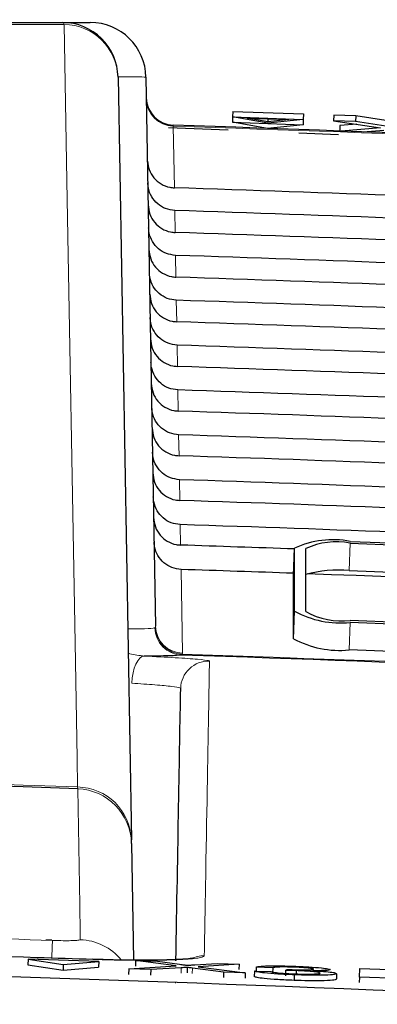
# Paper-space layout 'Blatt5' of a CAD drawing. Header units: millimetres. Extents: x 5 to 418, y 2 to 292.
# Tile 28 of 37: x 210.99 to 215.27, y 246.39 to 258.18. Entities that reach past the tile are written whole.
import ezdxf

# ---------------------------------------------------------------- set-up
doc = ezdxf.new("R2010")
doc.units = ezdxf.units.MM
doc.layers.add('SLD-0', color=7, linetype='Continuous')
doc.styles.add('SLDTEXTSTYLE0', font='TXT', dxfattribs={"width": 0.605})
doc.dimstyles.new('SLDDIMSTYLE6', dxfattribs={"dimtxt": 3.5, "dimasz": 3.302, "dimexe": 0, "dimexo": 0.0625, "dimgap": 0.875, "dimtad": 1, "dimlfac": 1.5, "dimrnd": 1e-09, "dimzin": 12, "dimdsep": 46, "dimtxsty": 'SLDTEXTSTYLE0', "dimsah": 1, "dimcen": 0.09, "dimadec": 0, "dimazin": 3, "dimtfac": 1, "dimtofl": 0, "dimtmove": 0, "dimatfit": 3, "dimfxl": 1, "dimfrac": 2, "dimtolj": 1, "dimtzin": 12, "dimarcsym": 0})

# ---------------------------------------------------------------- blocks, each defined once
blk = doc.blocks.new('_D_32')
at = {"layer": 'SLD-0', "color": 7}
for p, q in [((124.49, 136.246), (124.499, 270.445)), ((309.156, 136.233), (309.166, 270.432)), ((309.166, 269.432), (124.499, 269.445))]:
    blk.add_line(p, q, dxfattribs=at)
for points in [[(124.499, 269.445), (127.801, 268.937), (127.801, 269.953)], [(309.166, 269.432), (305.864, 269.941), (305.864, 268.925)]]:
    blk.add_solid(points, dxfattribs=at)
at = {"layer": 'SLD-0', "color": 7, "insert": (212.822, 273.951), "char_height": 3.5, "attachment_point": 1, "rotation": 359.996, "style": 'SLDTEXTSTYLE0'}
blk.add_mtext('277', dxfattribs=at)

psp = doc.layouts.new('Blatt5')

# ---------------------------------------------------------------- linework, layer by layer
at = {"color": 7, "linetype": 'Continuous', "lineweight": 25}
for p, q in [((211.5007, 258.1455), (211.835, 258.1455)), ((212.1672, 257.4905), (212.3265, 248.3627)), ((212.5015, 257.4905), (212.6162, 250.9196)), ((213.5404, 257.0818), (213.5379, 257.0154)), ((213.5404, 257.0818), (214.3866, 257.0501)), ((214.3866, 257.0501), (214.3841, 256.9837)), ((214.7488, 257.0365), (214.7463, 256.9701)), ((215.0124, 257.0266), (214.7488, 257.0365)), ((213.5379, 257.0154), (213.5355, 256.9516)), ((213.5355, 256.9516), (214.3817, 256.9199)), ((213.9564, 256.8773), (213.5355, 256.9516)), ((213.5379, 257.0154), (214.3841, 256.9837)), ((213.9588, 256.9411), (213.5379, 257.0154)), ((213.7107, 257.0009), (214.2107, 256.9822)), ((213.9594, 256.957), (213.7107, 257.0009)), ((214.3817, 256.9199), (213.9564, 256.8773)), ((214.3841, 256.9837), (213.9588, 256.9411)), ((213.9607, 256.9915), (213.9594, 256.957)), ((214.2107, 256.9822), (213.9594, 256.957)), ((214.3841, 256.9837), (214.3817, 256.9199)), ((214.7463, 256.9701), (215.3101, 256.8831)), ((215.0099, 256.9602), (214.7463, 256.9701)), ((215.0249, 256.9271), (214.8228, 256.9114)), ((215.0124, 257.0266), (215.0099, 256.9602)), ((215.3709, 256.9046), (215.0099, 256.9602)), ((215.3733, 256.971), (215.0124, 257.0266)), ((212.7719, 256.8884), (213.4847, 256.8591)), ((214.3293, 256.8243), (214.8061, 256.8047)), ((214.8228, 256.9114), (214.8203, 256.8468)), ((215.3101, 256.8831), (214.8363, 256.8462)), ((215.0994, 256.8367), (215.3491, 256.8561)), ((214.2677, 251.5245), (214.2809, 251.8531)), ((214.2809, 251.0986), (214.2809, 251.8531)), ((214.947, 251.9348), (226.9376, 251.4644)), ((214.947, 251.9132), (226.9376, 251.4428)), ((214.4141, 251.0934), (214.4141, 251.8479)), ((214.2677, 250.7699), (214.2677, 251.5245)), ((214.9338, 251.5846), (226.9243, 251.1141)), ((226.9376, 250.5158), (214.947, 250.9862)), ((226.9376, 250.4942), (214.947, 250.9647)), ((221.9442, 250.3609), (214.9338, 250.636)), ((212.3273, 248.3198), (212.3265, 248.3627)), ((212.3273, 248.3198), (212.3517, 246.9227)), ((211.0901, 246.9345), (211.0877, 246.868)), ((211.0901, 246.9345), (211.5115, 246.8707)), ((211.9363, 246.9043), (211.0901, 246.9345)), ((211.5115, 246.8707), (211.9363, 246.9043)), ((211.9363, 246.9043), (211.934, 246.8378)), ((212.3782, 246.9173), (212.3758, 246.8509)), ((212.8642, 246.8529), (212.3782, 246.9173)), ((212.3782, 246.9173), (212.6385, 246.9081)), ((212.6385, 246.9081), (212.9049, 246.8727)), ((211.0877, 246.868), (211.5091, 246.8042)), ((211.5115, 246.8707), (211.5091, 246.8042)), ((211.5091, 246.8042), (211.934, 246.8378)), ((212.2959, 246.8183), (212.2936, 246.7518)), ((212.2959, 246.8183), (212.8642, 246.8529)), ((212.5596, 246.8089), (212.2959, 246.8183)), ((212.5596, 246.8089), (212.5573, 246.7432)), ((212.9234, 246.831), (212.5596, 246.8089)), ((212.9958, 246.8354), (212.9935, 246.7707)), ((213.4302, 246.7778), (213.0585, 246.8271)), ((213.0845, 246.8663), (213.3518, 246.8826)), ((213.6158, 246.8732), (213.1264, 246.8434)), ((213.1264, 246.8434), (213.6908, 246.7685)), ((213.3518, 246.8826), (213.6158, 246.8732)), ((213.6158, 246.8732), (213.6135, 246.809)), ((213.8004, 246.7921), (213.7982, 246.7284)), ((213.8004, 246.7921), (213.9969, 246.7864)), ((213.8218, 246.8397), (213.8201, 246.7915)), ((214.0182, 246.8314), (213.8218, 246.8397)), ((214.0182, 246.8314), (214.0159, 246.7677)), ((214.1726, 246.7997), (214.1703, 246.7361)), ((214.1726, 246.7997), (214.1933, 246.8107)), ((214.2997, 246.7966), (214.2986, 246.7646)), ((215.0568, 246.7198), (215.0604, 246.8216)), ((215.0604, 246.8216), (215.6341, 246.8012)), ((213.4302, 246.7778), (213.4279, 246.7137)), ((213.6908, 246.7685), (213.4302, 246.7778)), ((213.6908, 246.7685), (213.6885, 246.7047)), ((214.2761, 246.7464), (214.2738, 246.6827)), ((214.7828, 246.7603), (214.7805, 246.6965)), ((215.0568, 246.7198), (215.0545, 246.6557)), ((215.632, 246.6993), (215.0568, 246.7198))]:
    psp.add_line(p, q, dxfattribs=at)
at = {"color": 7, "linetype": 'Continuous', "lineweight": 18}
for p, q in [((212.8281, 256.9156), (212.8285, 256.9038)), ((212.8285, 256.9038), (212.8413, 256.1669)), ((212.5193, 256.4846), (212.5191, 256.4846)), ((212.8461, 255.8954), (212.8506, 255.6324)), ((212.8554, 255.3583), (212.86, 255.0978)), ((212.8648, 254.8212), (212.8693, 254.5632)), ((212.8741, 254.2842), (212.8786, 254.0287)), ((212.8835, 253.7471), (212.8879, 253.4941)), ((212.8929, 253.21), (212.8972, 252.9595)), ((212.9022, 252.6729), (212.9066, 252.425)), ((212.9116, 252.1359), (212.9159, 251.8904)), ((214.9338, 251.5846), (214.947, 251.9132)), ((212.921, 251.5988), (212.9384, 250.5952)), ((214.2677, 250.7699), (214.2809, 251.0986)), ((212.6083, 250.9001), (212.6149, 250.9086)), ((212.6149, 250.9086), (212.6162, 250.9196)), ((214.9338, 250.636), (214.947, 250.9647)), ((212.9367, 250.5845), (212.9283, 250.5735)), ((212.9384, 250.5952), (212.9367, 250.5845)), ((211.6842, 248.9732), (211.6827, 248.9947)), ((212.9234, 246.831), (212.9211, 246.7661)), ((213.0585, 246.8271), (213.0562, 246.7625)), ((212.8554, 246.6465), (212.8557, 246.6545))]:
    psp.add_line(p, q, dxfattribs=at)
at = {"color": 7, "linetype": 'Continuous', "lineweight": 18, "flags": 128}
for points in [[(211.6827, 248.9947), (211.6766, 249.3401), (211.6524, 250.7221), (211.5556, 256.2498), (211.5229, 258.1224)], [(212.3313, 250.2364), (212.3368, 250.2998), (212.3472, 250.3606), (212.3621, 250.4165), (212.3809, 250.4656), (212.4029, 250.5059), (212.4273, 250.536), (212.4533, 250.5549), (212.4799, 250.5617)], [(211.7158, 247.1672), (211.7144, 247.2503), (211.7086, 247.5828), (211.6842, 248.9732)]]:
    psp.add_lwpolyline(points, dxfattribs=at)
at = {"color": 7, "linetype": 'Continuous', "lineweight": 25}
for centre, radius, start, end in [((211.5007, 257.4788), 0.6667, 1, 90), ((211.835, 257.4788), 0.6667, 1, 90), ((212.8391, 257.2487), 0.3333, 181, 268.10849), ((190.8234, -409.3878), 666.6667, 86.7313823, 88.1084916), ((214.7415, 250.8539), 1.1003, 79.23271, 114.745), ((214.7826, 251.0485), 0.8803, 79.23271, 114.745), ((214.7981, 250.1811), 1.41, 84.47697, 105.80265), ((214.8301, 252.1068), 1.1481, 241.42054, 275.84355), ((214.8535, 251.9), 0.9185, 241.42054, 275.84355), ((214.8169, 251.7781), 1.1481, 241.42054, 275.84355), ((190.8234, -409.3878), 660.3314, 87.3519445, 88.0816404), ((190.8234, -341.8545), 591.1958, 87.9778569, 92.0221431)]:
    psp.add_arc(centre, radius, start, end, dxfattribs=at)
at = {"color": 7, "linetype": 'Continuous', "lineweight": 18}
for centre, radius, start, end in [((211.4914, 258.1144), 0.0325, 14.291, 73.44366), ((211.5134, 257.4682), 0.6542, 1.94686, 89.16905), ((212.8377, 257.2353), 0.3317, 181.23895, 268.40414), ((190.8234, -409.3878), 666.6549, 86.7313823, 88.1084278), ((212.9488, 250.9183), 0.3341, 181.6716, 267.92261), ((212.9478, 250.9268), 0.3317, 181.2388, 268.37695), ((212.9415, 250.9065), 0.3333, 181.11417, 267.7252), ((190.8234, -409.3878), 660.3427, 87.4077313, 88.0809463), ((213.2502, 250.1684), 0.3333, 88.04161, 178.98818), ((190.8234, -341.8545), 591.2173, 87.9780764, 92.0219236), ((211.6727, 248.3405), 0.6542, 1.94592, 89.12568), ((211.6615, 248.3076), 0.6659, 1.05193, 88.04325), ((305.037, 243.6596), 93.72, 177.860694, 177.988061), ((211.6925, 246.5006), 0.667, 39.7045, 87.99709), ((213.1887, 246.6394), 0.3339, 88.04833, 115.67794)]:
    psp.add_arc(centre, radius, start, end, dxfattribs=at)
psp.add_ellipse((211.1682, 257.4788), major_axis=(1.3333, 0.0116), ratio=0.0087242, start_param=0.0000761, end_param=0.7238802, dxfattribs=at)
at = {"color": 7, "linetype": 'Continuous', "lineweight": 25}
for centre, major_axis, start_param, end_param in [((190.8234, -410.9468), (0, 667.4769), 6.2337251, 6.2501925), ((190.8234, -407.8368), (0, 664.0975), 6.2334732, 6.2500174), ((190.8234, -410.9455), (0, 666.9417), 6.2336854, 6.250152), ((190.8234, -407.8381), (0, 663.5622), 6.2334331, 6.2499765), ((190.8234, -410.9443), (0, 666.4065), 6.2336456, 6.2501115), ((190.8234, -407.8393), (0, 663.027), 6.2333929, 6.2499356), ((190.8234, -410.943), (0, 665.8713), 6.2336057, 6.2500709), ((190.8234, -407.8406), (0, 662.4918), 6.2333526, 6.2498946), ((190.8234, -410.9418), (0, 665.3361), 6.2335658, 6.2500302), ((190.8234, -407.8418), (0, 661.9566), 6.2333123, 6.2498535), ((190.8234, -410.9405), (0, 664.8009), 6.2335258, 6.2499895), ((190.8234, -407.8431), (0, 661.4214), 6.2332719, 6.2498123), ((190.8234, -410.9393), (0, 664.2657), 6.2334858, 6.2499487), ((190.8234, -407.8443), (0, 660.8862), 6.2332314, 6.2497711), ((190.8234, -410.938), (0, 663.7304), 6.2334457, 6.2499079), ((190.8234, -407.8456), (0, 660.351), 6.2331909, 6.2497299), ((190.8234, -410.9368), (0, 663.1952), 6.247808, 6.2498669), ((190.8234, -407.8468), (0, 659.8157), 6.2476446, 6.2496885), ((190.8234, -407.8468), (0, 659.8157), 6.2331503, 6.2473991)]:
    psp.add_ellipse(centre, major_axis=major_axis, ratio=0.9999973, start_param=start_param, end_param=end_param, dxfattribs=at)
at = {"color": 7, "linetype": 'Continuous', "lineweight": 18}
for points, knots in [([(211.5229, 258.1224), (208.1092, 258.1225), (201.2681, 258.1227), (193.2214, 258.1228), (186.2936, 258.1228), (180.491, 258.1227), (174.7139, 258.1225), (171.2649, 258.1224), (170.124, 258.1224)], [0, 0, 0, 0, 0.24814358, 0.4972894, 0.58114341, 0.7488807, 0.91692928, 1, 1, 1, 1]), ([(212.2825, 250.8872), (212.3577, 250.8873), (212.5291, 250.8877), (212.5798, 250.8956), (212.6083, 250.9001)], [0, 0, 0, 0, 0.439015, 1, 1, 1, 1]), ([(212.2876, 250.5954), (212.295, 250.5932), (212.3559, 250.5752), (212.4219, 250.5681), (212.4799, 250.5617)], [0, 0, 0, 0, 0.1222366, 1, 1, 1, 1]), ([(212.4799, 250.5617), (212.6104, 250.5553), (212.8716, 250.5425), (213.1385, 250.523), (213.2511, 250.5094), (213.2593, 250.5032), (213.2616, 250.5014)], [0, 0, 0, 0, 0.2946916, 0.5893405, 0.8841722, 1, 1, 1, 1]), ([(213.2616, 250.5014), (213.2615, 250.4951), (213.261, 250.4634), (213.2586, 250.3264), (213.2479, 249.7168), (213.2292, 248.6424), (213.2069, 247.3665), (213.2001, 246.9731)], [0, 0, 0, 0, 0.0088087, 0.0440433, 0.1849823, 0.7487663, 1, 1, 1, 1]), ([(212.917, 250.1743), (212.9153, 250.1762), (212.9092, 250.1833), (212.8249, 250.1979), (212.6249, 250.2179), (212.4292, 250.2303), (212.3313, 250.2364)], [0, 0, 0, 0, 0.11584913, 0.41074499, 0.70540532, 1, 1, 1, 1]), ([(200.6422, 247.4353), (201.0129, 247.4288), (203.1611, 247.3917), (206.7415, 247.3102), (209.9504, 247.205), (211.3823, 247.1581)], [0, 0, 0, 0, 0.1035199, 0.5999338, 1, 1, 1, 1]), ([(211.3823, 247.1581), (211.4071, 247.1573), (211.4692, 247.1554), (211.563, 247.1546), (211.6475, 247.1563), (211.7049, 247.1605), (211.7122, 247.1649), (211.7158, 247.1672)], [0, 0, 0, 0, 0.1424488, 0.3561852, 0.5704207, 0.7852495, 1, 1, 1, 1]), ([(213.2001, 246.9731), (213.1851, 246.9639), (213.1553, 246.9454), (212.9248, 246.9272), (212.5859, 246.9188), (212.2115, 246.9206), (211.9646, 246.9275), (211.8671, 246.9302)], [0, 0, 0, 0, 0.2149317, 0.4298773, 0.6448764, 0.8598859, 1, 1, 1, 1])]:
    psp.add_open_spline(points, degree=3, knots=knots, dxfattribs=at)
at = {"color": 7, "linetype": 'Continuous', "lineweight": 25}
for points, knots in [([(170.1462, 258.1455), (173.5931, 258.1455), (180.5011, 258.1455), (190.8835, 258.1455), (201.2424, 258.1455), (208.0766, 258.1455), (211.5007, 258.1455)], [0, 0, 0, 0, 0.2508222, 0.5026819, 0.7508343, 1, 1, 1, 1]), ([(212.5193, 256.4846), (212.5241, 256.4509), (212.5342, 256.3795), (212.5918, 256.283), (212.6785, 256.2086), (212.7675, 256.1731), (212.8231, 256.1684), (212.8413, 256.1669)], [0, 0, 0, 0, 0.2052588, 0.4341811, 0.6624014, 0.8891626, 1, 1, 1, 1]), ([(212.8461, 255.8954), (212.809, 255.9003), (212.7349, 255.9101), (212.6376, 255.9705), (212.5649, 256.0573), (212.5292, 256.1482), (212.525, 256.2061), (212.5236, 256.2265)], [0, 0, 0, 0, 0.2187771, 0.43751, 0.6574786, 0.8798632, 1, 1, 1, 1]), ([(212.5282, 255.9619), (212.5326, 255.9241), (212.5414, 255.8484), (212.6012, 255.7484), (212.6879, 255.674), (212.7768, 255.6385), (212.8324, 255.6339), (212.8506, 255.6324)], [0, 0, 0, 0, 0.2236181, 0.4472597, 0.6702154, 0.8917458, 1, 1, 1, 1]), ([(212.8554, 255.3583), (212.8184, 255.3632), (212.7443, 255.373), (212.647, 255.4335), (212.5743, 255.5202), (212.5385, 255.6112), (212.5344, 255.6691), (212.533, 255.6894)], [0, 0, 0, 0, 0.2187831, 0.4375218, 0.6574965, 0.8798873, 1, 1, 1, 1]), ([(212.5375, 255.4273), (212.5419, 255.3895), (212.5507, 255.3138), (212.6105, 255.2139), (212.6972, 255.1394), (212.7862, 255.1039), (212.8417, 255.0993), (212.86, 255.0978)], [0, 0, 0, 0, 0.22362406, 0.44727153, 0.67023317, 0.89176936, 1, 1, 1, 1]), ([(212.8648, 254.8212), (212.8277, 254.8261), (212.7536, 254.836), (212.6564, 254.8964), (212.5836, 254.9832), (212.5479, 255.0741), (212.5438, 255.132), (212.5423, 255.1523)], [0, 0, 0, 0, 0.21878901, 0.43753372, 0.65751448, 0.87991149, 1, 1, 1, 1]), ([(212.5469, 254.8928), (212.5513, 254.8549), (212.56, 254.7792), (212.6198, 254.6793), (212.7065, 254.6049), (212.7955, 254.5694), (212.8511, 254.5648), (212.8693, 254.5632)], [0, 0, 0, 0, 0.22363, 0.4472834, 0.6702509, 0.891793, 1, 1, 1, 1]), ([(212.8741, 254.2842), (212.8371, 254.2891), (212.763, 254.2989), (212.6657, 254.3593), (212.593, 254.4461), (212.5573, 254.537), (212.5532, 254.5949), (212.5517, 254.6152)], [0, 0, 0, 0, 0.218795, 0.4375456, 0.6575325, 0.8799357, 1, 1, 1, 1]), ([(212.5562, 254.3582), (212.5606, 254.3204), (212.5693, 254.2447), (212.6292, 254.1447), (212.7158, 254.0703), (212.8048, 254.0348), (212.8604, 254.0302), (212.8786, 254.0287)], [0, 0, 0, 0, 0.2236359, 0.4472952, 0.6702687, 0.8918166, 1, 1, 1, 1]), ([(212.8835, 253.7471), (212.8465, 253.752), (212.7724, 253.7618), (212.6751, 253.8223), (212.6024, 253.9091), (212.5667, 254), (212.5625, 254.0579), (212.5611, 254.0782)], [0, 0, 0, 0, 0.2188009, 0.4375576, 0.6575505, 0.87996, 1, 1, 1, 1]), ([(212.5655, 253.8236), (212.5699, 253.7858), (212.5787, 253.7101), (212.6385, 253.6102), (212.7252, 253.5357), (212.8141, 253.5003), (212.8697, 253.4956), (212.8879, 253.4941)], [0, 0, 0, 0, 0.2236419, 0.4473071, 0.6702865, 0.8918403, 1, 1, 1, 1]), ([(212.8929, 253.21), (212.8558, 253.2149), (212.7817, 253.2247), (212.6845, 253.2852), (212.6117, 253.372), (212.576, 253.4629), (212.5719, 253.5208), (212.5705, 253.5411)], [0, 0, 0, 0, 0.2188069, 0.4375695, 0.6575686, 0.8799842, 1, 1, 1, 1]), ([(212.5749, 253.2891), (212.5792, 253.2512), (212.588, 253.1755), (212.6478, 253.0756), (212.7345, 253.0012), (212.8235, 252.9657), (212.879, 252.9611), (212.8972, 252.9595)], [0, 0, 0, 0, 0.2236478, 0.447319, 0.6703044, 0.8918641, 1, 1, 1, 1]), ([(212.9022, 252.6729), (212.8652, 252.6778), (212.7911, 252.6877), (212.6938, 252.7481), (212.6211, 252.8349), (212.5854, 252.9258), (212.5813, 252.9837), (212.5798, 253.004)], [0, 0, 0, 0, 0.2188129, 0.4375815, 0.6575867, 0.8800086, 1, 1, 1, 1]), ([(212.5842, 252.7545), (212.5886, 252.7167), (212.5973, 252.641), (212.6572, 252.541), (212.7438, 252.4666), (212.8328, 252.4311), (212.8883, 252.4265), (212.9066, 252.425)], [0, 0, 0, 0, 0.2236538, 0.447331, 0.6703222, 0.8918878, 1, 1, 1, 1]), ([(212.9116, 252.1359), (212.8745, 252.1408), (212.8005, 252.1506), (212.7032, 252.2111), (212.6305, 252.2979), (212.5948, 252.3888), (212.5907, 252.4467), (212.5892, 252.4669)], [0, 0, 0, 0, 0.2188189, 0.4375935, 0.6576048, 0.880033, 1, 1, 1, 1]), ([(212.5935, 252.2199), (212.5979, 252.1821), (212.6067, 252.1064), (212.6665, 252.0065), (212.7532, 251.932), (212.8421, 251.8965), (212.8977, 251.8919), (212.9159, 251.8904)], [0, 0, 0, 0, 0.2236598, 0.4473429, 0.6703401, 0.8919116, 1, 1, 1, 1]), ([(212.921, 251.5988), (212.8839, 251.6037), (212.8098, 251.6135), (212.7125, 251.674), (212.6398, 251.7608), (212.6042, 251.8517), (212.6, 251.9096), (212.5986, 251.9299)], [0, 0, 0, 0, 0.2188249, 0.4376055, 0.657623, 0.8800574, 1, 1, 1, 1]), ([(212.9283, 250.5735), (212.891, 250.5696), (212.8192, 250.5622), (212.5901, 250.5619), (212.4799, 250.5617)], [0, 0, 0, 0, 0.5189654, 1, 1, 1, 1]), ([(212.8601, 246.9154), (212.8717, 247.5752), (212.8964, 248.9915), (212.9098, 249.7625), (212.917, 250.1743)], [0, 0, 0, 0, 0.4658662, 1, 1, 1, 1]), ([(211.8671, 246.9302), (211.645, 246.9372), (210.5345, 246.9722), (205.8696, 247.1051), (198.4985, 247.2637), (192.0152, 247.2393), (189.0876, 247.2282)], [0, 0, 0, 0, 0.0292618, 0.1463091, 0.6145127, 1, 1, 1, 1]), ([(211.3762, 247.1598), (211.3606, 247.1603), (211.3352, 247.1611), (211.3111, 247.1624), (211.3019, 247.1629)], [0, 0, 0, 0, 0.6145039, 1, 1, 1, 1]), ([(229.9832, 245.8863), (222.486, 246.2541), (207.4915, 246.9897), (186.9222, 247.106), (168.3086, 246.7444), (157.2131, 246.1723), (151.6637, 245.8862)], [0, 0, 0, 0, 0.2873416, 0.5746813, 0.7872745, 1, 1, 1, 1]), ([(213.0728, 246.9458), (213.0719, 246.9456), (213.0692, 246.9449), (213.0046, 246.9363), (212.8467, 246.9263), (212.5432, 246.9197), (212.1865, 246.9211), (211.9487, 246.9294), (211.8671, 246.9323)], [0, 0, 0, 0, 0.0528426, 0.1658955, 0.3427841, 0.585781, 0.8577928, 1, 1, 1, 1]), ([(212.9049, 246.8727), (212.922, 246.8704), (212.9459, 246.8671), (212.9753, 246.8629), (212.9812, 246.8611), (212.9841, 246.8602)], [0, 0, 0, 0, 0.5612769, 0.7817626, 1, 1, 1, 1]), ([(212.9958, 246.8354), (212.9822, 246.8346), (212.9579, 246.8332), (212.9339, 246.8317), (212.9234, 246.831)], [0, 0, 0, 0, 0.5600016, 1, 1, 1, 1]), ([(212.9841, 246.8602), (213.0028, 246.8613), (213.0362, 246.8634), (213.0697, 246.8654), (213.0845, 246.8663)], [0, 0, 0, 0, 0.5599999, 1, 1, 1, 1]), ([(213.0585, 246.8271), (213.0467, 246.8287), (213.0257, 246.8315), (213.0049, 246.8342), (212.9958, 246.8354)], [0, 0, 0, 0, 0.5599998, 1, 1, 1, 1]), ([(214.2761, 246.7464), (214.2093, 246.7491), (214.0759, 246.7547), (213.9213, 246.7678), (213.8263, 246.7808), (213.8091, 246.7883), (213.8004, 246.7921)], [0, 0, 0, 0, 0.2799105, 0.5592491, 0.7794763, 1, 1, 1, 1]), ([(213.8218, 246.8397), (213.837, 246.8431), (213.8675, 246.8499), (213.9833, 246.8546), (214.1266, 246.8543), (214.2228, 246.8513), (214.2709, 246.8498)], [0, 0, 0, 0, 0.2802532, 0.5595228, 0.7795924, 1, 1, 1, 1]), ([(213.9969, 246.7864), (214.0069, 246.7834), (214.0268, 246.7774), (214.0909, 246.7685), (214.187, 246.7617), (214.2513, 246.7591), (214.2836, 246.7578)], [0, 0, 0, 0, 0.2808811, 0.5600727, 0.7796532, 1, 1, 1, 1]), ([(214.2766, 246.8378), (214.2405, 246.8389), (214.1683, 246.841), (214.0832, 246.84), (214.0363, 246.8362), (214.0242, 246.833), (214.0182, 246.8314)], [0, 0, 0, 0, 0.2800014, 0.5591308, 0.7793201, 1, 1, 1, 1]), ([(214.2997, 246.7966), (214.2756, 246.7973), (214.2326, 246.7986), (214.1909, 246.7994), (214.1726, 246.7997)], [0, 0, 0, 0, 0.5597721, 1, 1, 1, 1]), ([(214.1933, 246.8107), (214.1985, 246.8105), (214.2079, 246.8101), (214.2174, 246.8098), (214.2215, 246.8096)], [0, 0, 0, 0, 0.56000314, 1, 1, 1, 1]), ([(214.2215, 246.8096), (214.2604, 246.8084), (214.338, 246.8061), (214.4383, 246.8058), (214.5021, 246.809), (214.507, 246.813), (214.5094, 246.8149)], [0, 0, 0, 0, 0.2806803, 0.5609514, 0.7800568, 1, 1, 1, 1]), ([(214.2709, 246.8498), (214.3317, 246.8472), (214.4532, 246.8421), (214.6005, 246.8305), (214.6894, 246.8185), (214.7004, 246.8117), (214.7059, 246.8084)], [0, 0, 0, 0, 0.2801842, 0.5598553, 0.7799999, 1, 1, 1, 1]), ([(214.5094, 246.8149), (214.5057, 246.8173), (214.4982, 246.8221), (214.4336, 246.8292), (214.3557, 246.8346), (214.303, 246.8368), (214.2766, 246.8378)], [0, 0, 0, 0, 0.27946, 0.5589523, 0.7792553, 1, 1, 1, 1]), ([(214.5864, 246.7674), (214.5821, 246.7703), (214.5736, 246.7763), (214.4966, 246.7854), (214.3999, 246.7925), (214.3331, 246.7952), (214.2997, 246.7966)], [0, 0, 0, 0, 0.2797467, 0.5591709, 0.7794436, 1, 1, 1, 1]), ([(214.7059, 246.8084), (214.7023, 246.8061), (214.6952, 246.8015), (214.6283, 246.796), (214.5462, 246.7958), (214.4961, 246.7956)], [0, 0, 0, 0, 0.2804963, 0.5610033, 1, 1, 1, 1]), ([(214.4961, 246.7956), (214.5423, 246.793), (214.6346, 246.7877), (214.7288, 246.7775), (214.7768, 246.7681), (214.7808, 246.7629), (214.7828, 246.7603)], [0, 0, 0, 0, 0.2798072, 0.5591854, 0.7794082, 1, 1, 1, 1]), ([(214.2737, 246.6799), (214.207, 246.6827), (214.0735, 246.6882), (213.9189, 246.7013), (213.8239, 246.7143), (213.8067, 246.7219), (213.7981, 246.7256)], [0, 0, 0, 0, 0.2799105, 0.5592491, 0.7794763, 1, 1, 1, 1]), ([(214.7805, 246.6938), (214.7713, 246.6892), (214.7531, 246.6802), (214.6132, 246.6746), (214.4458, 246.6746), (214.3311, 246.6781), (214.2737, 246.6799)], [0, 0, 0, 0, 0.2794007, 0.5590642, 0.7793783, 1, 1, 1, 1]), ([(214.7828, 246.7603), (214.7737, 246.7557), (214.7555, 246.7467), (214.6156, 246.7411), (214.4482, 246.741), (214.3335, 246.7446), (214.2761, 246.7464)], [0, 0, 0, 0, 0.2794007, 0.5590642, 0.7793783, 1, 1, 1, 1]), ([(214.2836, 246.7578), (214.329, 246.7565), (214.4196, 246.7538), (214.5209, 246.7558), (214.5781, 246.7606), (214.5836, 246.7651), (214.5864, 246.7674)], [0, 0, 0, 0, 0.2798831, 0.5589932, 0.779319, 1, 1, 1, 1])]:
    psp.add_open_spline(points, degree=3, knots=knots, dxfattribs=at)

# ---------------------------------------------------------------- dimensions: what is measured, and where the dimension line sits
at = {"layer": 'SLD-0', "color": 7}
dim = psp.add_linear_dim(base=(124.4993, 269.4453), p1=(309.1564, 136.2334), p2=(124.4899, 136.2464), angle=359.99597, dimstyle='SLDDIMSTYLE6', dxfattribs=at)
dim.commit()
dim.dimension.update_dxf_attribs({"geometry": '_D_32', "text_midpoint": (216.8325, 269.4388), "dimtype": 160})

doc.saveas('drawing.dxf')
